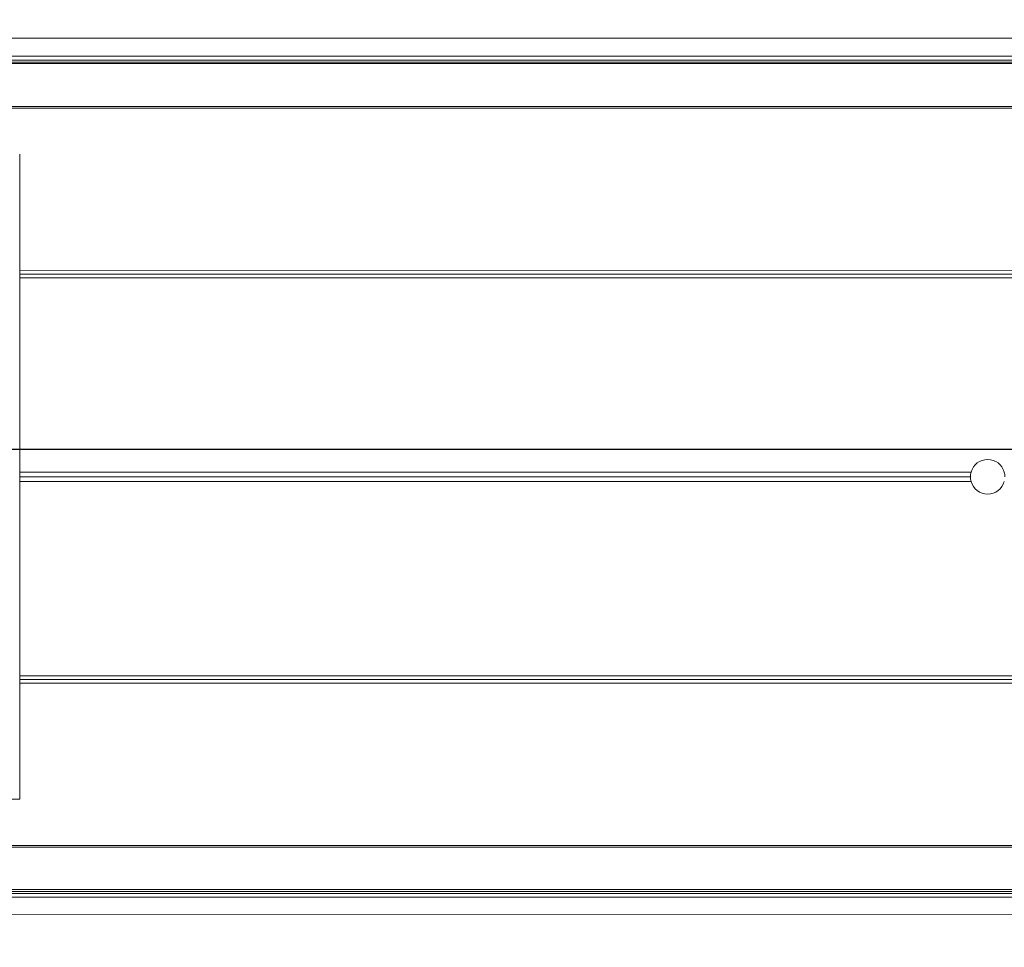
# Model space of a CAD drawing. Header units: feet. Extents: x 0 to 152508, y 0 to 59434.
# Tile 45 of 78: x 152366.369 to 152366.814, y 59280.655 to 59281.074. Entities that reach past the tile are written whole.
import ezdxf
from ezdxf import colors
from ezdxf.entities.mleader import LeaderData, LeaderLine
from ezdxf.math import Vec2, Vec3

# ---------------------------------------------------------------- set-up
doc = ezdxf.new("R2010")
doc.units = ezdxf.units.FT
doc.header["$LTSCALE"] = 0.1
doc.header["$MEASUREMENT"] = 0
doc.layers.add('Bridge plan$0$BR_P_Rail_Object', color=251, linetype='Continuous', lineweight=30)
doc.layers.add('Bridge plan$0$SC_Scratch7', color=252, linetype='Continuous', lineweight=0)
doc.layers.add('Trellis Base$0$L-ANNO-NOTE', color=30, linetype='Continuous')
doc.styles.add('Trellis Base$0$ARIAL', font='arial.ttf', dxfattribs={"width": 0.9})

# ---------------------------------------------------------------- blocks, each defined once
blk = doc.blocks.new('Bridge plan$0$HIGH ST SCREENWALL_2 PANEL PLAN_6')
at = {"layer": 'Bridge plan$0$SC_Scratch7', "lineweight": 0}
for p, q in [((-4.330738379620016, 0.229941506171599), (-0.3411630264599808, 0.2298121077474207)), ((-0.5130380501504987, 0.2184974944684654), (-2.270006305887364, 0.2185544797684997)), ((-0.5130380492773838, 0.2184974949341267), (-2.270006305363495, 0.2185544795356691)), ((-0.5130380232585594, 0.2193177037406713), (-2.269977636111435, 0.2193746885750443)), ((-0.5130380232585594, 0.21931770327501), (-2.269977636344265, 0.219374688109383)), ((-2.269945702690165, 0.2202883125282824), (-0.4974130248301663, 0.2202308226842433)), ((-2.269945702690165, 0.2202883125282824), (-0.4974130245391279, 0.220230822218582)), ((-2.269885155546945, 0.2220206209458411), (-0.4986817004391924, 0.2219631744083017)), ((-2.269885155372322, 0.2220206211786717), (-0.4986817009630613, 0.221963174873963)), ((-0.5130386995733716, 0.1984844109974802), (-2.270705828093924, 0.1985414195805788)), ((-0.5130386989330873, 0.1984844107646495), (-2.270705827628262, 0.1985414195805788)), ((-0.5130386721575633, 0.1993046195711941), (-2.270677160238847, 0.1993616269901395)), ((-0.5130386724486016, 0.1993046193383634), (-2.270677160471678, 0.1993616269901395)), ((-2.10678619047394, 0.1777028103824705), (-2.271434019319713, 0.1777081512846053)), ((-2.106786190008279, 0.1777028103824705), (-2.271434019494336, 0.1777081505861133)), ((-2.106795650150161, -0.1139632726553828), (-2.10678619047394, 0.1777028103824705)), ((-2.106795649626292, -0.1139632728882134), (-2.106786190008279, 0.1777028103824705)), ((-1.010283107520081, 0.1251673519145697), (-2.106787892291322, 0.1252029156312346)), ((-1.010283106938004, 0.1251673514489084), (-2.106787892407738, 0.1252029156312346)), ((-1.010226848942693, 0.1218340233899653), (-2.106788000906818, 0.121869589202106)), ((-1.010226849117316, 0.1218340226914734), (-2.106788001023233, 0.1218695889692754)), ((-1.010434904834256, 0.1235006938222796), (-2.10678794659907, 0.1235362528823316)), ((-1.010434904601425, 0.1235006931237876), (-2.10678794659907, 0.1235362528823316)), ((-1.677104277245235, 0.03185583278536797), (-2.106790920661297, 0.03186976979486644)), ((-1.677104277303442, 0.03185583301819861), (-2.106790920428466, 0.0318697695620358)), ((-1.676809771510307, 0.0339804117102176), (-2.106790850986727, 0.03399435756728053)), ((-1.676809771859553, 0.0339804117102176), (-2.106790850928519, 0.03399435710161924)), ((-1.676809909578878, 0.02973123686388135), (-2.106790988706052, 0.02974518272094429)), ((-1.676809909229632, 0.02973123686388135), (-2.106790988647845, 0.02974518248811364)), ((-1.010289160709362, -0.06149894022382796), (-2.106793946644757, -0.0614633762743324)), ((-1.010289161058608, -0.06149894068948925), (-2.106793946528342, -0.06146337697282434)), ((-1.010440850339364, -0.05983227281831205), (-2.106793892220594, -0.05979671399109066)), ((-1.010440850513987, -0.05983227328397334), (-2.106793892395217, -0.0597967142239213)), ((-1.010232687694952, -0.05816561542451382), (-2.106793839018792, -0.05813005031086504)), ((-1.010232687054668, -0.05816561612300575), (-2.106793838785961, -0.05813005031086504)), ((-0.5130495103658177, -0.1348482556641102), (-2.2707166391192, -0.1347912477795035)), ((-0.513049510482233, -0.1348482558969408), (-2.270716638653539, -0.1347912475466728)), ((-0.5130495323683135, -0.135536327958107), (-2.270692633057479, -0.1354793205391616)), ((-0.5130495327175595, -0.135536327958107), (-2.270692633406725, -0.1354793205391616)), ((-0.5130501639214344, -0.1549934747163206), (-2.270013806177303, -0.1549364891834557)), ((-0.5130501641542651, -0.1549934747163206), (-2.270013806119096, -0.154936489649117)), ((-0.5130501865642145, -0.1556815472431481), (-2.269989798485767, -0.1556245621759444)), ((-0.5130501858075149, -0.1556815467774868), (-2.269989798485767, -0.1556245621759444)), ((-2.26995792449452, -0.1565381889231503), (-0.4974252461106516, -0.1565956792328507)), ((-2.269957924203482, -0.1565381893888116), (-0.4974252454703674, -0.156595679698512)), ((-2.269897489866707, -0.1582705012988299), (-0.4986940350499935, -0.1583279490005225)), ((-2.269897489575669, -0.1582705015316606), (-0.4986940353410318, -0.1583279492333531)), ((-4.330751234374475, -0.1663910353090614), (-0.3411758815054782, -0.1665204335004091))]:
    blk.add_line(p, q, dxfattribs=at)
for radius, start, end in [(0.0078124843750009, 15.77834138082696, 164.2179419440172), (0.0078124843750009, 15.77834138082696, 164.2179419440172), (0.0078124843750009, 164.2179419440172, 179.9981416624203), (0.0078124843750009, 164.2179419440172, 179.9981416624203), (0.0078124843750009, 179.9981416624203, 195.7783413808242), (0.0078124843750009, 179.9981416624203, 195.7783413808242), (0.00781248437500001, 344.2179419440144, 359.9981416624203), (0.007812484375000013, 344.2179419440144, 359.9981416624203), (0.0078124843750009, 195.7783413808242, 344.2179419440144), (0.0078124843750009, 195.7783413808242, 344.2179419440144)]:
    blk.add_arc((-1.669291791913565, 0.03185557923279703), radius, start, end, dxfattribs=at)
blk = doc.blocks.new('Bridge plan')
at = {"layer": 'Bridge plan$0$BR_P_Rail_Object', "lineweight": -3}
blk.add_line((1828195.652751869, 711482.1428165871), (1828078.811847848, 711482.1428165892), dxfattribs=at)
at = {"layer": 'Bridge plan$0$SC_Scratch7', "lineweight": -3, "extrusion": (0, 0, -1), "rotation": 180.0002309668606}
blk.add_blockref('Bridge plan$0$HIGH ST SCREENWALL_2 PANEL PLAN_6', (-1828107.53864141, 711482.1623847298), dxfattribs=at)
blk = doc.blocks.new('Trellis Base')
blk.add_blockref('Bridge plan', (-1675739.0632623, -652201.2630976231))
at = {"layer": 'Trellis Base$0$L-ANNO-NOTE'}
ml = blk.add_multileader_mtext('Standard', dxfattribs=at)
ml.set_content('W. LIVINGSTON AVENUE', color=11, style='Trellis Base$0$ARIAL')
ml.set_leader_properties()
ml.build(insert=Vec2(0, 0))
ml.multileader.update_dxf_attribs({"has_dogleg": 0, "dogleg_length": 0.36, "arrow_head_size": 1.25, "scale": 10})
ctx = ml.context
ctx.base_point, ctx.scale, ctx.char_height, ctx.arrow_head_size, ctx.landing_gap_size, ctx.plane_origin, ctx.plane_x_axis, ctx.plane_y_axis = Vec3(152493.4333448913, 59387.86988106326), 10, 1.25, 1.25, 0.5, Vec3(152496.4817137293, 59382.31385021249), Vec3(0.2347390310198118, 0.9720584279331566), Vec3(-0.9720584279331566, 0.2347390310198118)
notes = []
notes.append((ctx, [(0, (0, 0, 0), (0, 0), (1, 0), 1, [])]))
ctx.mtext.insert, ctx.mtext.text_direction, ctx.mtext.rotation, ctx.mtext.flow_direction = Vec3(152492.9328174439, 59388.50512407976), Vec3(0.2347390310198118, 0.9720584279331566), 1.333846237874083, 5
ml = blk.add_multileader_mtext('Standard', dxfattribs=at)
ml.set_content('S. FRONT STREET', color=11, style='Trellis Base$0$ARIAL')
ml.set_leader_properties()
ml.build(insert=Vec2(0, 0))
ml.multileader.update_dxf_attribs({"has_dogleg": 0, "dogleg_length": 0.36, "arrow_head_size": 1.25, "scale": 10})
ctx = ml.context
ctx.base_point, ctx.scale, ctx.char_height, ctx.arrow_head_size, ctx.landing_gap_size, ctx.plane_origin = Vec3(152391.6984540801, 59316.60244546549), 10, 1.25, 1.25, 0.5, Vec3(152387.0132386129, 59312.33503554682)
notes.append((ctx, [(0, (0, 0, 0), (0, 0), (1, 0), 1, [])]))
ctx.mtext.insert, ctx.mtext.flow_direction = Vec3(152392.1984540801, 59317.23810371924), 5
for ctx, leaders in notes:
    for number, flags, end, landing, length, lines in leaders:
        leader = LeaderData()
        leader.index, (leader.has_last_leader_line, leader.has_dogleg_vector, leader.attachment_direction) = number, flags
        leader.last_leader_point, leader.dogleg_vector, leader.dogleg_length = Vec3(end), Vec3(landing), length
        for number, points, colour, breaks in lines:
            line = LeaderLine()
            line.index, line.vertices, line.color, line.breaks = number, Vec3.list(points), colors.encode_raw_color(colour), breaks
            leader.lines.append(line)
        ctx.leaders.append(leader)

msp = doc.modelspace()

# ---------------------------------------------------------------- block references
msp.add_blockref('Trellis Base', (0, 0))

doc.saveas('drawing.dxf')
